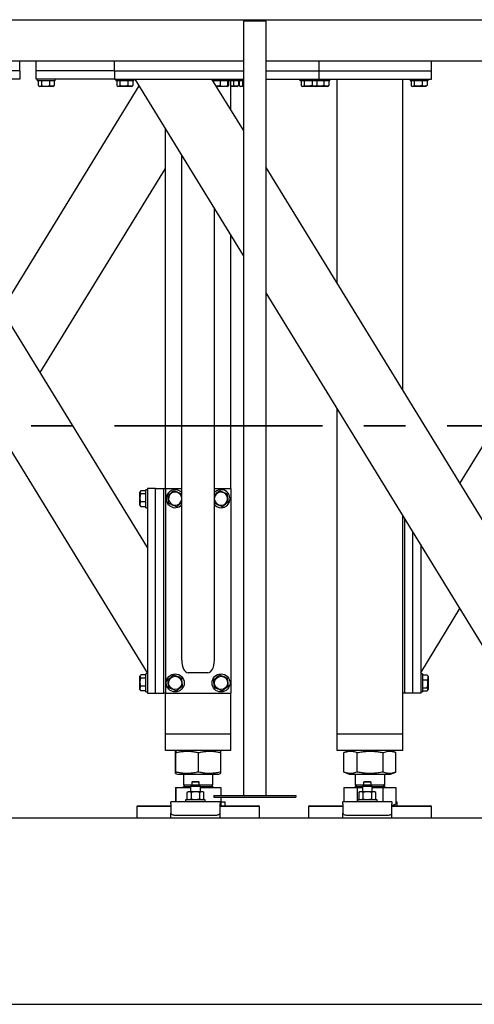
# Model space of a CAD drawing. Header units: millimetres. Extents: x 5 to 589, y 5 to 415.
# Tile 27 of 120: x 72 to 86, y 316 to 346. Entities that reach past the tile are written whole.
import ezdxf

# ---------------------------------------------------------------- set-up
doc = ezdxf.new("R2010")
doc.units = ezdxf.units.MM
doc.linetypes.add('PHANTOM', pattern=[12.7, 6.35, -1.27, 1.27, -1.27, 1.27, -1.27])
doc.layers.add('TRAIT-FORT', color=4, linetype='Continuous', lineweight=25)

msp = doc.modelspace()

# ---------------------------------------------------------------- linework, layer by layer
at = {"color": 7, "linetype": 'PHANTOM', "lineweight": 35}
msp.add_line((195.552, 333.726), (22.959, 333.726), dxfattribs=at)
at = {"layer": 'TRAIT-FORT', "color": 4, "linetype": 'Continuous', "lineweight": 25}
for p, q in [((56.182, 346.126), (86.682, 346.126)), ((78.839, 346.085), (78.839, 322.435)), ((79.539, 346.085), (78.839, 346.085)), ((79.539, 322.435), (79.539, 346.085)), ((72.007, 344.863), (65.757, 344.863)), ((74.907, 344.863), (72.007, 344.863)), ((72.007, 344.563), (72.007, 344.863)), ((72.507, 344.563), (72.507, 344.863)), ((74.907, 344.563), (74.907, 344.863)), ((78.839, 344.863), (74.907, 344.863)), ((81.157, 344.863), (79.539, 344.863)), ((86.332, 344.863), (81.157, 344.863)), ((81.157, 344.563), (81.157, 344.863)), ((84.582, 344.563), (84.582, 344.863)), ((72.007, 344.563), (65.757, 344.563)), ((72.007, 344.563), (72.007, 344.313)), ((72.507, 344.313), (72.507, 344.563)), ((74.907, 344.563), (72.507, 344.563)), ((74.907, 344.563), (78.839, 344.563)), ((74.907, 344.563), (74.907, 344.313)), ((79.539, 344.563), (81.157, 344.563)), ((81.157, 344.313), (81.157, 344.563)), ((81.157, 344.563), (84.582, 344.563)), ((84.582, 344.313), (84.582, 344.563)), ((72.007, 344.313), (65.757, 344.313)), ((74.907, 344.313), (72.507, 344.313)), ((72.544, 344.313), (72.544, 344.263)), ((72.926, 344.263), (72.544, 344.263)), ((72.576, 344.263), (72.576, 344.114)), ((72.671, 344.263), (72.671, 344.114)), ((72.915, 344.263), (72.915, 344.114)), ((73.094, 344.263), (72.926, 344.263)), ((73.063, 344.263), (73.063, 344.114)), ((73.094, 344.263), (73.094, 344.313)), ((74.907, 344.313), (78.839, 344.313)), ((74.944, 344.313), (74.944, 344.263)), ((75.494, 344.263), (74.944, 344.263)), ((74.976, 344.263), (74.976, 344.114)), ((75.071, 344.263), (75.071, 344.114)), ((75.315, 344.263), (75.315, 344.114)), ((75.463, 344.263), (75.463, 344.114)), ((75.494, 344.263), (75.494, 344.313)), ((78.839, 338.926), (75.532, 344.313)), ((78.839, 342.75), (77.879, 344.313)), ((77.882, 344.313), (77.882, 344.308)), ((78.432, 344.263), (77.909, 344.263)), ((77.931, 344.263), (77.931, 344.228)), ((78.127, 344.263), (78.127, 344.114)), ((78.353, 344.263), (78.353, 344.114)), ((78.383, 344.263), (78.383, 344.114)), ((78.432, 344.263), (78.432, 344.313)), ((78.457, 343.371), (78.457, 344.313)), ((78.551, 344.263), (78.457, 344.263)), ((78.54, 344.263), (78.54, 344.114)), ((78.682, 344.263), (78.551, 344.263)), ((78.682, 344.313), (78.682, 344.263)), ((78.839, 344.263), (78.682, 344.263)), ((78.688, 344.263), (78.688, 344.114)), ((78.713, 344.263), (78.713, 344.114)), ((78.809, 344.263), (78.809, 344.114)), ((79.539, 344.313), (81.157, 344.313)), ((80.569, 344.313), (80.569, 344.263)), ((81.119, 344.263), (80.569, 344.263)), ((80.601, 344.263), (80.601, 344.114)), ((80.696, 344.263), (80.696, 344.114)), ((80.94, 344.263), (80.94, 344.114)), ((81.088, 344.263), (81.088, 344.114)), ((81.119, 344.263), (81.119, 344.313)), ((81.482, 344.263), (81.119, 344.263)), ((81.157, 344.313), (84.582, 344.313)), ((81.302, 344.263), (81.302, 344.114)), ((81.45, 344.263), (81.45, 344.114)), ((81.482, 344.263), (81.482, 344.313)), ((81.707, 338.076), (81.707, 344.313)), ((83.707, 334.818), (83.707, 344.313)), ((83.932, 344.313), (83.932, 344.263)), ((84.482, 344.263), (83.932, 344.263)), ((83.963, 344.263), (83.963, 344.114)), ((84.059, 344.263), (84.059, 344.114)), ((84.302, 344.263), (84.302, 344.114)), ((84.45, 344.263), (84.45, 344.114)), ((84.482, 344.263), (84.482, 344.313)), ((71.457, 337.262), (75.659, 344.107)), ((72.588, 344.105), (72.618, 344.088)), ((72.795, 344.088), (72.618, 344.088)), ((73.021, 344.088), (72.795, 344.088)), ((73.021, 344.088), (73.051, 344.105)), ((73.063, 344.114), (73.05, 344.106)), ((74.988, 344.105), (75.018, 344.088)), ((75.421, 344.088), (75.018, 344.088)), ((75.421, 344.088), (75.451, 344.105)), ((75.463, 344.114), (75.45, 344.106)), ((78.359, 344.088), (78.017, 344.088)), ((78.359, 344.088), (78.371, 344.096)), ((78.646, 344.088), (78.457, 344.088)), ((78.646, 344.088), (78.676, 344.105)), ((78.688, 344.114), (78.675, 344.106)), ((78.726, 344.105), (78.755, 344.088)), ((78.839, 344.088), (78.755, 344.088)), ((80.613, 344.105), (80.643, 344.088)), ((81.046, 344.088), (80.643, 344.088)), ((81.046, 344.088), (81.076, 344.105)), ((81.409, 344.088), (81.046, 344.088)), ((81.088, 344.114), (81.075, 344.106)), ((81.409, 344.088), (81.438, 344.105)), ((81.45, 344.114), (81.438, 344.106)), ((83.976, 344.105), (84.005, 344.088)), ((84.409, 344.088), (84.005, 344.088)), ((84.409, 344.088), (84.438, 344.105)), ((84.45, 344.114), (84.438, 344.106)), ((76.457, 331.813), (76.457, 342.806)), ((76.957, 326.571), (76.957, 341.992)), ((72.63, 335.35), (76.457, 341.585)), ((86.657, 330.012), (79.539, 341.609)), ((75.907, 330.012), (69.255, 340.849)), ((77.957, 326.571), (77.957, 340.363)), ((78.457, 331.813), (78.457, 339.548)), ((75.907, 326.188), (68.082, 338.937)), ((86.657, 326.188), (79.539, 337.786)), ((85.457, 331.967), (87.207, 334.818)), ((81.707, 324.313), (81.707, 334.253)), ((75.699, 331.732), (75.682, 331.703)), ((75.682, 331.299), (75.682, 331.703)), ((75.857, 331.744), (75.707, 331.744)), ((75.857, 331.649), (75.707, 331.649)), ((75.907, 331.776), (75.857, 331.776)), ((75.857, 331.226), (75.857, 331.776)), ((75.907, 331.813), (75.907, 325.563)), ((76.157, 331.813), (75.907, 331.813)), ((76.157, 331.813), (76.407, 331.813)), ((76.157, 325.563), (76.157, 331.813)), ((76.407, 325.563), (76.407, 331.813)), ((76.407, 331.813), (76.457, 331.813)), ((76.457, 331.813), (76.457, 325.563)), ((76.457, 331.813), (76.957, 331.813)), ((77.957, 331.813), (78.457, 331.813)), ((78.457, 331.813), (78.457, 325.563)), ((75.682, 331.299), (75.699, 331.27)), ((75.857, 331.405), (75.707, 331.405)), ((77.961, 331.353), (77.957, 331.387)), ((75.707, 331.257), (75.7, 331.27)), ((75.857, 331.257), (75.707, 331.257)), ((75.857, 331.226), (75.907, 331.226)), ((83.707, 325.563), (83.707, 330.995)), ((83.757, 330.913), (83.757, 325.563)), ((84.007, 330.506), (84.007, 325.563)), ((84.257, 330.099), (84.257, 325.563)), ((84.257, 330.012), (84.284, 330.055)), ((84.257, 326.188), (85.457, 328.144)), ((77.757, 326.188), (77.157, 326.188)), ((75.699, 326.107), (75.682, 326.078)), ((75.682, 325.674), (75.682, 326.078)), ((75.857, 326.119), (75.707, 326.119)), ((75.857, 326.024), (75.707, 326.024)), ((75.907, 326.151), (75.857, 326.151)), ((75.857, 325.601), (75.857, 326.151)), ((84.307, 326.151), (84.257, 326.151)), ((84.307, 326.151), (84.307, 325.982)), ((84.307, 326.119), (84.457, 326.119)), ((84.307, 325.982), (84.307, 325.601)), ((84.307, 325.971), (84.457, 325.971)), ((84.457, 326.119), (84.464, 326.107)), ((84.482, 326.078), (84.465, 326.107)), ((84.482, 326.078), (84.482, 325.851)), ((75.682, 325.674), (75.699, 325.645)), ((75.707, 325.632), (75.7, 325.645)), ((75.857, 325.78), (75.707, 325.78)), ((75.857, 325.632), (75.707, 325.632)), ((75.857, 325.601), (75.907, 325.601)), ((84.257, 325.601), (84.307, 325.601)), ((84.307, 325.728), (84.457, 325.728)), ((84.307, 325.632), (84.457, 325.632)), ((84.465, 325.645), (84.482, 325.674)), ((84.482, 325.851), (84.482, 325.674)), ((75.907, 325.563), (76.157, 325.563)), ((76.157, 325.563), (76.407, 325.563)), ((76.457, 325.563), (76.407, 325.563)), ((76.457, 324.313), (76.457, 325.563)), ((76.457, 325.563), (78.457, 325.563)), ((78.457, 324.313), (78.457, 325.563)), ((83.707, 324.313), (83.707, 325.563)), ((83.757, 325.563), (83.707, 325.563)), ((84.007, 325.563), (83.757, 325.563)), ((84.257, 325.563), (84.007, 325.563)), ((76.657, 324.313), (76.457, 324.313)), ((76.457, 323.813), (76.457, 324.313)), ((78.257, 324.313), (76.657, 324.313)), ((78.457, 324.313), (78.257, 324.313)), ((78.457, 323.813), (78.457, 324.313)), ((81.907, 324.313), (81.707, 324.313)), ((81.707, 323.813), (81.707, 324.313)), ((83.507, 324.313), (81.907, 324.313)), ((83.707, 324.313), (83.507, 324.313)), ((83.707, 323.813), (83.707, 324.313)), ((76.657, 323.813), (76.457, 323.813)), ((78.257, 323.813), (76.657, 323.813)), ((76.826, 323.813), (76.769, 323.79)), ((78.145, 323.79), (78.088, 323.813)), ((78.457, 323.813), (78.257, 323.813)), ((81.907, 323.813), (81.707, 323.813)), ((83.507, 323.813), (81.907, 323.813)), ((82.076, 323.813), (81.919, 323.75)), ((83.495, 323.75), (83.338, 323.813)), ((83.707, 323.813), (83.507, 323.813)), ((76.765, 323.154), (76.765, 323.748)), ((76.774, 323.154), (76.774, 323.748)), ((77.467, 323.154), (77.467, 323.748)), ((78.149, 323.154), (78.149, 323.748)), ((81.919, 323.75), (81.913, 323.748)), ((81.913, 323.154), (81.913, 323.748)), ((82.318, 323.154), (82.318, 323.748)), ((83.112, 323.154), (83.112, 323.748)), ((83.501, 323.154), (83.501, 323.748)), ((76.769, 323.112), (76.826, 323.088)), ((76.826, 323.088), (78.007, 323.088)), ((77.007, 323.088), (77.007, 322.768)), ((77.907, 322.768), (77.907, 323.088)), ((78.007, 323.088), (78.088, 323.088)), ((78.088, 323.088), (78.145, 323.112)), ((81.913, 323.154), (81.919, 323.152)), ((81.919, 323.152), (82.076, 323.088)), ((82.076, 323.088), (82.398, 323.088)), ((82.257, 323.088), (82.257, 322.768)), ((82.398, 323.088), (83.338, 323.088)), ((83.157, 322.768), (83.157, 323.088)), ((83.338, 323.088), (83.495, 323.152)), ((76.765, 322.683), (76.765, 322.243)), ((76.765, 322.683), (76.774, 322.683)), ((76.774, 322.683), (76.774, 322.243)), ((76.774, 322.683), (77.226, 322.683)), ((76.818, 322.688), (76.818, 322.683)), ((76.818, 322.688), (77.226, 322.688)), ((77.061, 322.768), (77.007, 322.713)), ((77.007, 322.768), (77.264, 322.768)), ((77.007, 322.713), (77.07, 322.713)), ((77.07, 322.713), (77.226, 322.713)), ((77.264, 322.755), (77.226, 322.718)), ((77.226, 322.718), (77.226, 322.555)), ((77.526, 322.718), (77.226, 322.718)), ((77.276, 322.855), (77.264, 322.843)), ((77.264, 322.843), (77.264, 322.755)), ((77.489, 322.843), (77.264, 322.843)), ((77.489, 322.755), (77.264, 322.755)), ((77.476, 322.855), (77.276, 322.855)), ((77.489, 322.843), (77.476, 322.855)), ((77.489, 322.755), (77.489, 322.843)), ((77.489, 322.768), (77.907, 322.768)), ((77.526, 322.718), (77.489, 322.755)), ((77.526, 322.555), (77.526, 322.718)), ((77.526, 322.713), (77.907, 322.713)), ((77.526, 322.688), (78.096, 322.688)), ((77.526, 322.683), (78.149, 322.683)), ((77.907, 322.713), (77.853, 322.768)), ((78.096, 322.683), (78.096, 322.688)), ((78.149, 322.683), (78.149, 322.435)), ((81.913, 322.683), (81.913, 322.243)), ((81.913, 322.683), (82.318, 322.683)), ((82.068, 322.688), (82.068, 322.683)), ((82.068, 322.688), (82.476, 322.688)), ((82.311, 322.768), (82.257, 322.713)), ((82.257, 322.768), (82.514, 322.768)), ((82.257, 322.713), (82.476, 322.713)), ((82.318, 322.683), (82.476, 322.683)), ((82.318, 322.683), (82.318, 322.243)), ((82.514, 322.755), (82.476, 322.718)), ((82.476, 322.718), (82.476, 322.555)), ((82.776, 322.718), (82.476, 322.718)), ((82.526, 322.855), (82.514, 322.843)), ((82.514, 322.843), (82.514, 322.755)), ((82.739, 322.843), (82.514, 322.843)), ((82.739, 322.755), (82.514, 322.755)), ((82.726, 322.855), (82.526, 322.855)), ((82.739, 322.843), (82.726, 322.855)), ((82.739, 322.755), (82.739, 322.843)), ((82.739, 322.768), (83.157, 322.768)), ((82.776, 322.718), (82.739, 322.755)), ((82.776, 322.555), (82.776, 322.718)), ((82.776, 322.713), (83.157, 322.713)), ((82.776, 322.688), (83.346, 322.688)), ((82.776, 322.683), (83.112, 322.683)), ((83.157, 322.713), (83.103, 322.768)), ((83.112, 322.243), (83.112, 322.683)), ((83.112, 322.683), (83.501, 322.683)), ((83.346, 322.683), (83.346, 322.688)), ((83.501, 322.683), (83.501, 322.187)), ((77.076, 322.305), (77.076, 322.243)), ((77.634, 322.305), (77.076, 322.305)), ((77.151, 322.555), (77.114, 322.529)), ((77.116, 322.53), (77.116, 322.33)), ((77.118, 322.329), (77.151, 322.305)), ((77.18, 322.555), (77.151, 322.555)), ((77.373, 322.555), (77.18, 322.555)), ((77.243, 322.53), (77.243, 322.33)), ((77.569, 322.555), (77.373, 322.555)), ((77.503, 322.53), (77.503, 322.33)), ((77.601, 322.555), (77.569, 322.555)), ((77.634, 322.532), (77.601, 322.555)), ((77.601, 322.305), (77.638, 322.332)), ((77.676, 322.305), (77.634, 322.305)), ((77.636, 322.33), (77.636, 322.53)), ((77.676, 322.243), (77.676, 322.305)), ((77.939, 322.435), (77.939, 322.385)), ((77.939, 322.435), (80.439, 322.435)), ((77.939, 322.385), (80.439, 322.385)), ((78.149, 322.385), (78.149, 322.187)), ((80.439, 322.435), (80.439, 322.385)), ((82.326, 322.305), (82.326, 322.243)), ((82.884, 322.305), (82.326, 322.305)), ((82.401, 322.555), (82.364, 322.529)), ((82.366, 322.53), (82.366, 322.33)), ((82.368, 322.329), (82.401, 322.305)), ((82.43, 322.555), (82.401, 322.555)), ((82.623, 322.555), (82.43, 322.555)), ((82.493, 322.53), (82.493, 322.33)), ((82.819, 322.555), (82.623, 322.555)), ((82.753, 322.53), (82.753, 322.33)), ((82.851, 322.555), (82.819, 322.555)), ((82.884, 322.532), (82.851, 322.555)), ((82.851, 322.305), (82.888, 322.332)), ((82.926, 322.305), (82.884, 322.305)), ((82.886, 322.33), (82.886, 322.53)), ((82.926, 322.243), (82.926, 322.305)), ((75.607, 322.126), (75.582, 322.101)), ((75.582, 322.101), (75.582, 321.751)), ((76.626, 322.101), (75.582, 322.101)), ((75.607, 322.126), (76.626, 322.126)), ((78.126, 322.243), (76.626, 322.243)), ((76.626, 322.189), (76.626, 322.243)), ((76.626, 322.189), (76.626, 321.904)), ((78.126, 322.243), (78.126, 322.189)), ((78.126, 321.904), (78.126, 322.189)), ((78.126, 322.181), (78.149, 322.187)), ((78.126, 322.126), (79.307, 322.126)), ((79.332, 322.101), (78.126, 322.101)), ((78.149, 322.243), (78.288, 322.243)), ((78.288, 322.126), (78.288, 322.243)), ((79.332, 322.101), (79.307, 322.126)), ((79.332, 321.751), (79.332, 322.101)), ((80.857, 322.126), (80.832, 322.101)), ((80.832, 322.101), (80.832, 321.751)), ((81.876, 322.101), (80.832, 322.101)), ((80.857, 322.126), (81.876, 322.126)), ((83.376, 322.243), (81.876, 322.243)), ((81.876, 322.189), (81.876, 322.243)), ((81.876, 322.189), (81.876, 321.904)), ((83.376, 322.243), (83.376, 322.189)), ((83.376, 321.904), (83.376, 322.189)), ((83.376, 322.126), (84.557, 322.126)), ((84.582, 322.101), (83.376, 322.101)), ((83.394, 322.126), (83.496, 322.184)), ((83.501, 322.243), (83.538, 322.243)), ((83.538, 322.126), (83.538, 322.243)), ((84.582, 322.101), (84.557, 322.126)), ((84.582, 321.751), (84.582, 322.101)), ((184.189, 321.751), (34.189, 321.751)), ((76.626, 321.751), (76.626, 321.904)), ((76.751, 321.841), (78.001, 321.841)), ((78.126, 321.751), (78.126, 321.904)), ((81.876, 321.751), (81.876, 321.904)), ((82.001, 321.841), (83.251, 321.841)), ((83.376, 321.751), (83.376, 321.904)), ((34.189, 316.064), (184.189, 316.064))]:
    msp.add_line(p, q, dxfattribs=at)
at = {"layer": 'TRAIT-FORT', "color": 4, "linetype": 'Continuous', "lineweight": 25, "flags": 128}
for points in [[(76.626, 321.904), (76.629, 321.891), (76.636, 321.88), (76.647, 321.869), (76.663, 321.859), (76.682, 321.852), (76.703, 321.846), (76.727, 321.842), (76.751, 321.841)], [(78.001, 321.841), (78.026, 321.842), (78.049, 321.846), (78.071, 321.852), (78.09, 321.859), (78.105, 321.869), (78.117, 321.88), (78.124, 321.891), (78.126, 321.904)], [(81.876, 321.904), (81.879, 321.891), (81.886, 321.88), (81.897, 321.869), (81.913, 321.859), (81.932, 321.852), (81.953, 321.846), (81.977, 321.842), (82.001, 321.841)], [(83.251, 321.841), (83.276, 321.842), (83.299, 321.846), (83.321, 321.852), (83.34, 321.859), (83.355, 321.869), (83.367, 321.88), (83.374, 321.891), (83.376, 321.904)]]:
    msp.add_lwpolyline(points, dxfattribs=at)
at = {"layer": 'TRAIT-FORT', "color": 4, "linetype": 'Continuous', "lineweight": 25}
for centre, radius in [((76.757, 325.876), 0.275), ((76.757, 325.876), 0.202), ((78.157, 325.876), 0.275), ((78.157, 325.876), 0.202)]:
    msp.add_circle(centre, radius, dxfattribs=at)
for centre, radius, start, end in [((76.757, 331.501), 0.275, 157.2765, 316.6582), ((76.757, 331.501), 0.275, 43.3418, 157.2765), ((76.757, 331.501), 0.202, 7.8151, 187.0938), ((78.157, 331.501), 0.275, 223.3418, 136.6582), ((78.157, 331.501), 0.202, 187.0938, 172.1849), ((76.757, 331.501), 0.202, 187.0938, 352.1849), ((76.982, 322.713), 0.025, 270, 0), ((77.932, 322.713), 0.025, 180, 270), ((82.232, 322.713), 0.025, 270, 0), ((83.182, 322.713), 0.025, 180, 270)]:
    msp.add_arc(centre, radius, start, end, dxfattribs=at)
for centre, start_param, end_param in [((77.157, 326.571), 1.570796, 3.141593), ((77.757, 326.571), 3.141593, 4.712389)]:
    msp.add_ellipse(centre, major_axis=(0, 0.382), ratio=0.523113, start_param=start_param, end_param=end_param, dxfattribs=at)
for points, knots in [([(72.576, 344.114), (72.584, 344.108), (72.601, 344.097), (72.626, 344.093), (72.65, 344.099), (72.664, 344.109), (72.671, 344.114)], [0, 0, 0, 0, 0.264605, 0.534948, 0.765343, 1, 1, 1, 1]), ([(72.671, 344.114), (72.702, 344.106), (72.754, 344.093), (72.828, 344.095), (72.878, 344.103), (72.907, 344.111), (72.915, 344.114)], [0, 0, 0, 0, 0.385549, 0.637642, 0.896546, 1, 1, 1, 1]), ([(73.063, 344.114), (73.05, 344.108), (73.024, 344.097), (72.986, 344.093), (72.949, 344.099), (72.926, 344.109), (72.915, 344.114)], [0, 0, 0, 0, 0.264605, 0.534948, 0.765343, 1, 1, 1, 1]), ([(74.976, 344.114), (74.984, 344.108), (75.001, 344.097), (75.026, 344.093), (75.05, 344.099), (75.064, 344.109), (75.071, 344.114)], [0, 0, 0, 0, 0.264605, 0.534948, 0.765343, 1, 1, 1, 1]), ([(75.315, 344.114), (75.284, 344.106), (75.233, 344.093), (75.158, 344.095), (75.108, 344.103), (75.08, 344.111), (75.071, 344.114)], [0, 0, 0, 0, 0.385549, 0.637642, 0.896546, 1, 1, 1, 1]), ([(75.463, 344.114), (75.45, 344.108), (75.424, 344.097), (75.386, 344.093), (75.349, 344.099), (75.326, 344.109), (75.315, 344.114)], [0, 0, 0, 0, 0.264605, 0.534948, 0.765343, 1, 1, 1, 1]), ([(78.127, 344.114), (78.11, 344.108), (78.075, 344.098), (78.036, 344.093), (78.015, 344.095), (78.012, 344.096)], [0, 0, 0, 0, 0.45328, 0.91639, 1, 1, 1, 1]), ([(78.127, 344.114), (78.146, 344.108), (78.186, 344.097), (78.245, 344.093), (78.301, 344.099), (78.335, 344.109), (78.353, 344.114)], [0, 0, 0, 0, 0.264605, 0.534948, 0.765343, 1, 1, 1, 1]), ([(78.383, 344.114), (78.379, 344.106), (78.373, 344.093), (78.363, 344.095), (78.357, 344.103), (78.354, 344.111), (78.353, 344.114)], [0, 0, 0, 0, 0.385549, 0.637642, 0.896546, 1, 1, 1, 1]), ([(78.457, 344.097), (78.477, 344.1), (78.505, 344.104), (78.532, 344.111), (78.54, 344.114)], [0, 0, 0, 0, 0.698388, 1, 1, 1, 1]), ([(78.688, 344.114), (78.675, 344.108), (78.649, 344.097), (78.611, 344.093), (78.574, 344.099), (78.551, 344.109), (78.54, 344.114)], [0, 0, 0, 0, 0.264605, 0.534948, 0.765343, 1, 1, 1, 1]), ([(78.713, 344.114), (78.722, 344.108), (78.738, 344.097), (78.763, 344.093), (78.787, 344.099), (78.802, 344.109), (78.809, 344.114)], [0, 0, 0, 0, 0.264605, 0.534948, 0.765343, 1, 1, 1, 1]), ([(78.839, 344.106), (78.837, 344.106), (78.827, 344.108), (78.817, 344.111), (78.809, 344.114)], [0, 0, 0, 0, 0.163826, 1, 1, 1, 1]), ([(80.601, 344.114), (80.609, 344.108), (80.626, 344.097), (80.651, 344.093), (80.675, 344.099), (80.689, 344.109), (80.696, 344.114)], [0, 0, 0, 0, 0.264605, 0.534948, 0.765343, 1, 1, 1, 1]), ([(80.94, 344.114), (80.909, 344.106), (80.858, 344.093), (80.783, 344.095), (80.733, 344.103), (80.705, 344.111), (80.696, 344.114)], [0, 0, 0, 0, 0.385549, 0.637642, 0.896546, 1, 1, 1, 1]), ([(81.088, 344.114), (81.075, 344.108), (81.049, 344.097), (81.011, 344.093), (80.974, 344.099), (80.951, 344.109), (80.94, 344.114)], [0, 0, 0, 0, 0.264605, 0.534948, 0.765343, 1, 1, 1, 1]), ([(81.302, 344.114), (81.271, 344.106), (81.22, 344.093), (81.146, 344.095), (81.101, 344.102), (81.078, 344.109), (81.075, 344.109)], [0, 0, 0, 0, 0.412563, 0.682318, 0.959362, 1, 1, 1, 1]), ([(81.45, 344.114), (81.438, 344.108), (81.412, 344.097), (81.373, 344.093), (81.336, 344.099), (81.314, 344.109), (81.302, 344.114)], [0, 0, 0, 0, 0.264605, 0.534948, 0.765343, 1, 1, 1, 1]), ([(83.963, 344.114), (83.972, 344.108), (83.988, 344.097), (84.013, 344.093), (84.037, 344.099), (84.052, 344.109), (84.059, 344.114)], [0, 0, 0, 0, 0.264605, 0.534948, 0.765343, 1, 1, 1, 1]), ([(84.302, 344.114), (84.271, 344.106), (84.22, 344.093), (84.146, 344.095), (84.096, 344.103), (84.067, 344.111), (84.059, 344.114)], [0, 0, 0, 0, 0.385549, 0.637642, 0.896546, 1, 1, 1, 1]), ([(84.45, 344.114), (84.438, 344.108), (84.412, 344.097), (84.373, 344.093), (84.336, 344.099), (84.314, 344.109), (84.302, 344.114)], [0, 0, 0, 0, 0.264605, 0.534948, 0.765343, 1, 1, 1, 1]), ([(75.707, 331.405), (75.699, 331.436), (75.687, 331.488), (75.688, 331.562), (75.697, 331.612), (75.705, 331.641), (75.707, 331.649)], [0, 0, 0, 0, 0.385549, 0.637642, 0.896546, 1, 1, 1, 1]), ([(75.707, 331.744), (75.702, 331.736), (75.69, 331.719), (75.686, 331.695), (75.692, 331.671), (75.702, 331.656), (75.707, 331.649)], [0, 0, 0, 0, 0.2646049, 0.5349477, 0.7653431, 1, 1, 1, 1]), ([(76.727, 331.744), (76.71, 331.732), (76.675, 331.706), (76.624, 331.667), (76.576, 331.63), (76.546, 331.608), (76.531, 331.596)], [0, 0, 0, 0, 0.264605, 0.534948, 0.765343, 1, 1, 1, 1]), ([(76.561, 331.353), (76.557, 331.384), (76.551, 331.435), (76.542, 331.51), (76.536, 331.56), (76.532, 331.588), (76.531, 331.596)], [0, 0, 0, 0, 0.385549, 0.637642, 0.896546, 1, 1, 1, 1]), ([(76.727, 331.744), (76.746, 331.736), (76.786, 331.719), (76.845, 331.695), (76.901, 331.671), (76.935, 331.656), (76.953, 331.649)], [0, 0, 0, 0, 0.264605, 0.534948, 0.765343, 1, 1, 1, 1]), ([(76.957, 331.615), (76.957, 331.618), (76.955, 331.629), (76.954, 331.641), (76.953, 331.649)], [0, 0, 0, 0, 0.2777344, 1, 1, 1, 1]), ([(78.127, 331.744), (78.11, 331.732), (78.075, 331.706), (78.024, 331.667), (77.985, 331.637), (77.963, 331.621), (77.957, 331.616)], [0, 0, 0, 0, 0.305751, 0.618131, 0.884353, 1, 1, 1, 1]), ([(78.127, 331.744), (78.146, 331.736), (78.186, 331.719), (78.245, 331.695), (78.301, 331.671), (78.335, 331.656), (78.353, 331.649)], [0, 0, 0, 0, 0.264605, 0.534948, 0.765343, 1, 1, 1, 1]), ([(78.383, 331.405), (78.379, 331.436), (78.373, 331.488), (78.363, 331.562), (78.357, 331.612), (78.354, 331.641), (78.353, 331.649)], [0, 0, 0, 0, 0.385549, 0.637642, 0.896546, 1, 1, 1, 1]), ([(75.707, 331.257), (75.702, 331.27), (75.69, 331.296), (75.686, 331.335), (75.692, 331.372), (75.702, 331.394), (75.707, 331.405)], [0, 0, 0, 0, 0.264605, 0.534948, 0.765343, 1, 1, 1, 1]), ([(76.787, 331.257), (76.768, 331.266), (76.728, 331.283), (76.669, 331.307), (76.613, 331.331), (76.579, 331.346), (76.561, 331.353)], [0, 0, 0, 0, 0.264605, 0.534948, 0.765343, 1, 1, 1, 1]), ([(76.787, 331.257), (76.804, 331.27), (76.839, 331.296), (76.889, 331.335), (76.929, 331.365), (76.951, 331.381), (76.957, 331.386)], [0, 0, 0, 0, 0.305751, 0.618131, 0.884353, 1, 1, 1, 1]), ([(78.187, 331.257), (78.168, 331.266), (78.128, 331.283), (78.069, 331.307), (78.013, 331.331), (77.979, 331.346), (77.961, 331.353)], [0, 0, 0, 0, 0.264605, 0.534948, 0.765343, 1, 1, 1, 1]), ([(78.187, 331.257), (78.204, 331.27), (78.239, 331.296), (78.289, 331.335), (78.338, 331.372), (78.368, 331.394), (78.383, 331.405)], [0, 0, 0, 0, 0.264605, 0.534948, 0.765343, 1, 1, 1, 1]), ([(75.707, 325.78), (75.699, 325.811), (75.687, 325.863), (75.688, 325.937), (75.697, 325.987), (75.705, 326.016), (75.707, 326.024)], [0, 0, 0, 0, 0.385549, 0.637642, 0.896546, 1, 1, 1, 1]), ([(75.707, 326.119), (75.702, 326.111), (75.69, 326.094), (75.686, 326.07), (75.692, 326.046), (75.702, 326.031), (75.707, 326.024)], [0, 0, 0, 0, 0.2646049, 0.5349477, 0.7653431, 1, 1, 1, 1]), ([(76.727, 326.119), (76.71, 326.107), (76.675, 326.081), (76.624, 326.042), (76.576, 326.005), (76.546, 325.983), (76.531, 325.971)], [0, 0, 0, 0, 0.264605, 0.534948, 0.765343, 1, 1, 1, 1]), ([(76.561, 325.728), (76.557, 325.759), (76.551, 325.81), (76.542, 325.885), (76.536, 325.935), (76.532, 325.963), (76.531, 325.971)], [0, 0, 0, 0, 0.3855495, 0.6376419, 0.8965462, 1, 1, 1, 1]), ([(76.727, 326.119), (76.746, 326.111), (76.786, 326.094), (76.845, 326.07), (76.901, 326.046), (76.935, 326.031), (76.953, 326.024)], [0, 0, 0, 0, 0.264605, 0.534948, 0.765343, 1, 1, 1, 1]), ([(76.983, 325.78), (76.979, 325.811), (76.973, 325.863), (76.963, 325.937), (76.957, 325.987), (76.954, 326.016), (76.953, 326.024)], [0, 0, 0, 0, 0.385549, 0.637642, 0.896546, 1, 1, 1, 1]), ([(78.127, 326.119), (78.11, 326.107), (78.075, 326.081), (78.024, 326.042), (77.976, 326.005), (77.946, 325.983), (77.931, 325.971)], [0, 0, 0, 0, 0.264605, 0.534948, 0.765343, 1, 1, 1, 1]), ([(77.961, 325.728), (77.957, 325.759), (77.951, 325.81), (77.942, 325.885), (77.936, 325.935), (77.932, 325.963), (77.931, 325.971)], [0, 0, 0, 0, 0.3855495, 0.6376419, 0.8965462, 1, 1, 1, 1]), ([(78.127, 326.119), (78.146, 326.111), (78.186, 326.094), (78.245, 326.07), (78.301, 326.046), (78.335, 326.031), (78.353, 326.024)], [0, 0, 0, 0, 0.264605, 0.534948, 0.765343, 1, 1, 1, 1]), ([(78.383, 325.78), (78.379, 325.811), (78.373, 325.863), (78.363, 325.937), (78.357, 325.987), (78.354, 326.016), (78.353, 326.024)], [0, 0, 0, 0, 0.385549, 0.637642, 0.896546, 1, 1, 1, 1]), ([(84.457, 326.119), (84.462, 326.107), (84.473, 326.081), (84.477, 326.042), (84.471, 326.005), (84.462, 325.983), (84.457, 325.971)], [0, 0, 0, 0, 0.2646049, 0.5349477, 0.7653431, 1, 1, 1, 1]), ([(84.457, 325.728), (84.464, 325.759), (84.477, 325.81), (84.476, 325.885), (84.467, 325.935), (84.459, 325.963), (84.457, 325.971)], [0, 0, 0, 0, 0.385549, 0.637642, 0.896546, 1, 1, 1, 1]), ([(75.707, 325.632), (75.702, 325.645), (75.69, 325.671), (75.686, 325.71), (75.692, 325.747), (75.702, 325.769), (75.707, 325.78)], [0, 0, 0, 0, 0.264605, 0.534948, 0.765343, 1, 1, 1, 1]), ([(76.787, 325.632), (76.768, 325.641), (76.728, 325.658), (76.669, 325.682), (76.613, 325.706), (76.579, 325.721), (76.561, 325.728)], [0, 0, 0, 0, 0.264605, 0.534948, 0.765343, 1, 1, 1, 1]), ([(76.787, 325.632), (76.804, 325.645), (76.839, 325.671), (76.889, 325.71), (76.938, 325.747), (76.968, 325.769), (76.983, 325.78)], [0, 0, 0, 0, 0.264605, 0.534948, 0.765343, 1, 1, 1, 1]), ([(78.187, 325.632), (78.168, 325.641), (78.128, 325.658), (78.069, 325.682), (78.013, 325.706), (77.979, 325.721), (77.961, 325.728)], [0, 0, 0, 0, 0.264605, 0.534948, 0.765343, 1, 1, 1, 1]), ([(78.187, 325.632), (78.204, 325.645), (78.239, 325.671), (78.289, 325.71), (78.338, 325.747), (78.368, 325.769), (78.383, 325.78)], [0, 0, 0, 0, 0.264605, 0.534948, 0.765343, 1, 1, 1, 1]), ([(84.457, 325.632), (84.462, 325.641), (84.473, 325.658), (84.477, 325.682), (84.471, 325.706), (84.462, 325.721), (84.457, 325.728)], [0, 0, 0, 0, 0.264605, 0.534948, 0.765343, 1, 1, 1, 1]), ([(76.765, 323.748), (76.765, 323.757), (76.767, 323.776), (76.768, 323.79), (76.77, 323.792), (76.771, 323.785), (76.773, 323.771), (76.774, 323.756), (76.774, 323.748)], [0, 0, 0, 0, 0.202068, 0.3827, 0.555315, 0.692992, 0.838894, 1, 1, 1, 1]), ([(76.774, 323.748), (76.821, 323.757), (76.908, 323.776), (77.037, 323.79), (77.151, 323.792), (77.257, 323.785), (77.36, 323.771), (77.43, 323.756), (77.467, 323.748)], [0, 0, 0, 0, 0.202068, 0.3827, 0.555315, 0.692992, 0.838894, 1, 1, 1, 1]), ([(77.467, 323.748), (77.512, 323.757), (77.598, 323.776), (77.725, 323.79), (77.838, 323.792), (77.942, 323.785), (78.044, 323.771), (78.113, 323.756), (78.149, 323.748)], [0, 0, 0, 0, 0.202068, 0.3827, 0.555315, 0.692992, 0.838894, 1, 1, 1, 1]), ([(78.149, 323.748), (78.149, 323.757), (78.147, 323.776), (78.146, 323.789), (78.145, 323.789), (78.144, 323.789)], [0, 0, 0, 0, 0.412744, 0.781701, 1, 1, 1, 1]), ([(81.913, 323.748), (81.94, 323.757), (81.991, 323.776), (82.067, 323.79), (82.134, 323.792), (82.196, 323.785), (82.256, 323.771), (82.297, 323.756), (82.318, 323.748)], [0, 0, 0, 0, 0.202068, 0.3827, 0.555315, 0.692992, 0.838894, 1, 1, 1, 1]), ([(82.318, 323.748), (82.371, 323.757), (82.472, 323.776), (82.619, 323.79), (82.75, 323.792), (82.872, 323.785), (82.99, 323.771), (83.07, 323.756), (83.112, 323.748)], [0, 0, 0, 0, 0.202068, 0.3827, 0.555315, 0.692992, 0.838894, 1, 1, 1, 1]), ([(83.112, 323.748), (83.138, 323.757), (83.187, 323.776), (83.259, 323.79), (83.324, 323.792), (83.383, 323.785), (83.439, 323.771), (83.476, 323.757), (83.495, 323.75)], [0, 0, 0, 0, 0.205279, 0.388781, 0.564138, 0.704003, 0.852224, 1, 1, 1, 1]), ([(76.774, 323.154), (76.774, 323.145), (76.772, 323.126), (76.771, 323.112), (76.769, 323.11), (76.768, 323.117), (76.766, 323.131), (76.765, 323.146), (76.765, 323.154)], [0, 0, 0, 0, 0.202068, 0.3827, 0.555315, 0.692992, 0.838894, 1, 1, 1, 1]), ([(77.467, 323.154), (77.42, 323.145), (77.333, 323.126), (77.204, 323.112), (77.09, 323.11), (76.984, 323.117), (76.881, 323.131), (76.811, 323.146), (76.774, 323.154)], [0, 0, 0, 0, 0.202068, 0.3827, 0.555315, 0.692992, 0.838894, 1, 1, 1, 1]), ([(78.149, 323.154), (78.104, 323.145), (78.017, 323.126), (77.89, 323.112), (77.778, 323.11), (77.673, 323.117), (77.572, 323.131), (77.503, 323.146), (77.467, 323.154)], [0, 0, 0, 0, 0.202068, 0.3827, 0.555315, 0.692992, 0.838894, 1, 1, 1, 1]), ([(78.144, 323.113), (78.145, 323.112), (78.145, 323.111), (78.146, 323.118), (78.148, 323.131), (78.149, 323.146), (78.149, 323.154)], [0, 0, 0, 0, 0.091747, 0.372947, 0.670947, 1, 1, 1, 1]), ([(82.318, 323.154), (82.291, 323.145), (82.24, 323.126), (82.165, 323.112), (82.098, 323.11), (82.036, 323.117), (81.976, 323.131), (81.935, 323.146), (81.913, 323.154)], [0, 0, 0, 0, 0.202068, 0.3827, 0.555315, 0.692992, 0.838894, 1, 1, 1, 1]), ([(83.112, 323.154), (83.059, 323.145), (82.959, 323.126), (82.811, 323.112), (82.68, 323.11), (82.559, 323.117), (82.441, 323.131), (82.361, 323.146), (82.318, 323.154)], [0, 0, 0, 0, 0.202068, 0.3827, 0.555315, 0.692992, 0.838894, 1, 1, 1, 1]), ([(83.495, 323.152), (83.471, 323.143), (83.424, 323.126), (83.353, 323.112), (83.289, 323.11), (83.23, 323.117), (83.172, 323.131), (83.133, 323.146), (83.112, 323.154)], [0, 0, 0, 0, 0.189409, 0.372906, 0.54826, 0.688121, 0.836338, 1, 1, 1, 1]), ([(77.18, 322.555), (77.171, 322.554), (77.153, 322.552), (77.132, 322.541), (77.12, 322.533), (77.116, 322.53)], [0, 0, 0, 0, 0.413688, 0.838028, 1, 1, 1, 1]), ([(77.18, 322.305), (77.171, 322.306), (77.153, 322.308), (77.132, 322.32), (77.12, 322.328), (77.116, 322.33)], [0, 0, 0, 0, 0.413688, 0.838028, 1, 1, 1, 1]), ([(77.243, 322.53), (77.233, 322.537), (77.212, 322.551), (77.191, 322.554), (77.18, 322.555)], [0, 0, 0, 0, 0.493244, 1, 1, 1, 1]), ([(77.243, 322.33), (77.233, 322.323), (77.212, 322.309), (77.191, 322.307), (77.18, 322.305)], [0, 0, 0, 0, 0.4932444, 1, 1, 1, 1]), ([(77.373, 322.555), (77.355, 322.554), (77.318, 322.552), (77.275, 322.541), (77.25, 322.533), (77.243, 322.53)], [0, 0, 0, 0, 0.413688, 0.838028, 1, 1, 1, 1]), ([(77.373, 322.305), (77.355, 322.306), (77.318, 322.308), (77.275, 322.32), (77.25, 322.328), (77.243, 322.33)], [0, 0, 0, 0, 0.413688, 0.838028, 1, 1, 1, 1]), ([(77.503, 322.53), (77.482, 322.537), (77.44, 322.551), (77.396, 322.554), (77.373, 322.555)], [0, 0, 0, 0, 0.4932444, 1, 1, 1, 1]), ([(77.503, 322.33), (77.482, 322.323), (77.44, 322.309), (77.396, 322.307), (77.373, 322.305)], [0, 0, 0, 0, 0.493244, 1, 1, 1, 1]), ([(77.569, 322.555), (77.56, 322.554), (77.541, 322.552), (77.519, 322.541), (77.507, 322.533), (77.503, 322.53)], [0, 0, 0, 0, 0.413688, 0.838028, 1, 1, 1, 1]), ([(77.569, 322.305), (77.56, 322.306), (77.541, 322.308), (77.519, 322.32), (77.507, 322.328), (77.503, 322.33)], [0, 0, 0, 0, 0.413688, 0.838028, 1, 1, 1, 1]), ([(77.636, 322.53), (77.625, 322.537), (77.604, 322.551), (77.581, 322.554), (77.569, 322.555)], [0, 0, 0, 0, 0.493244, 1, 1, 1, 1]), ([(77.636, 322.33), (77.625, 322.323), (77.604, 322.309), (77.581, 322.307), (77.569, 322.305)], [0, 0, 0, 0, 0.493244, 1, 1, 1, 1]), ([(82.43, 322.555), (82.421, 322.554), (82.403, 322.552), (82.382, 322.541), (82.37, 322.533), (82.366, 322.53)], [0, 0, 0, 0, 0.413688, 0.838028, 1, 1, 1, 1]), ([(82.43, 322.305), (82.421, 322.306), (82.403, 322.308), (82.382, 322.32), (82.37, 322.328), (82.366, 322.33)], [0, 0, 0, 0, 0.413688, 0.838028, 1, 1, 1, 1]), ([(82.493, 322.53), (82.483, 322.537), (82.462, 322.551), (82.441, 322.554), (82.43, 322.555)], [0, 0, 0, 0, 0.493244, 1, 1, 1, 1]), ([(82.493, 322.33), (82.483, 322.323), (82.462, 322.309), (82.441, 322.307), (82.43, 322.305)], [0, 0, 0, 0, 0.4932444, 1, 1, 1, 1]), ([(82.623, 322.555), (82.605, 322.554), (82.568, 322.552), (82.525, 322.541), (82.5, 322.533), (82.493, 322.53)], [0, 0, 0, 0, 0.413688, 0.838028, 1, 1, 1, 1]), ([(82.623, 322.305), (82.605, 322.306), (82.568, 322.308), (82.525, 322.32), (82.5, 322.328), (82.493, 322.33)], [0, 0, 0, 0, 0.413688, 0.838028, 1, 1, 1, 1]), ([(82.753, 322.53), (82.732, 322.537), (82.69, 322.551), (82.646, 322.554), (82.623, 322.555)], [0, 0, 0, 0, 0.4932444, 1, 1, 1, 1]), ([(82.753, 322.33), (82.732, 322.323), (82.69, 322.309), (82.646, 322.307), (82.623, 322.305)], [0, 0, 0, 0, 0.493244, 1, 1, 1, 1]), ([(82.819, 322.555), (82.81, 322.554), (82.791, 322.552), (82.769, 322.541), (82.757, 322.533), (82.753, 322.53)], [0, 0, 0, 0, 0.413688, 0.838028, 1, 1, 1, 1]), ([(82.819, 322.305), (82.81, 322.306), (82.791, 322.308), (82.769, 322.32), (82.757, 322.328), (82.753, 322.33)], [0, 0, 0, 0, 0.413688, 0.838028, 1, 1, 1, 1]), ([(82.886, 322.53), (82.875, 322.537), (82.854, 322.551), (82.831, 322.554), (82.819, 322.555)], [0, 0, 0, 0, 0.493244, 1, 1, 1, 1]), ([(82.886, 322.33), (82.875, 322.323), (82.854, 322.309), (82.831, 322.307), (82.819, 322.305)], [0, 0, 0, 0, 0.493244, 1, 1, 1, 1]), ([(78.149, 322.187), (78.148, 322.171), (78.147, 322.146), (78.146, 322.129), (78.145, 322.127), (78.144, 322.126)], [0, 0, 0, 0, 0.495251, 0.746818, 1, 1, 1, 1]), ([(83.376, 322.138), (83.385, 322.139), (83.428, 322.145), (83.469, 322.169), (83.501, 322.187)], [0, 0, 0, 0, 0.216703, 1, 1, 1, 1])]:
    msp.add_open_spline(points, degree=3, knots=knots, dxfattribs=at)

doc.saveas('drawing.dxf')
